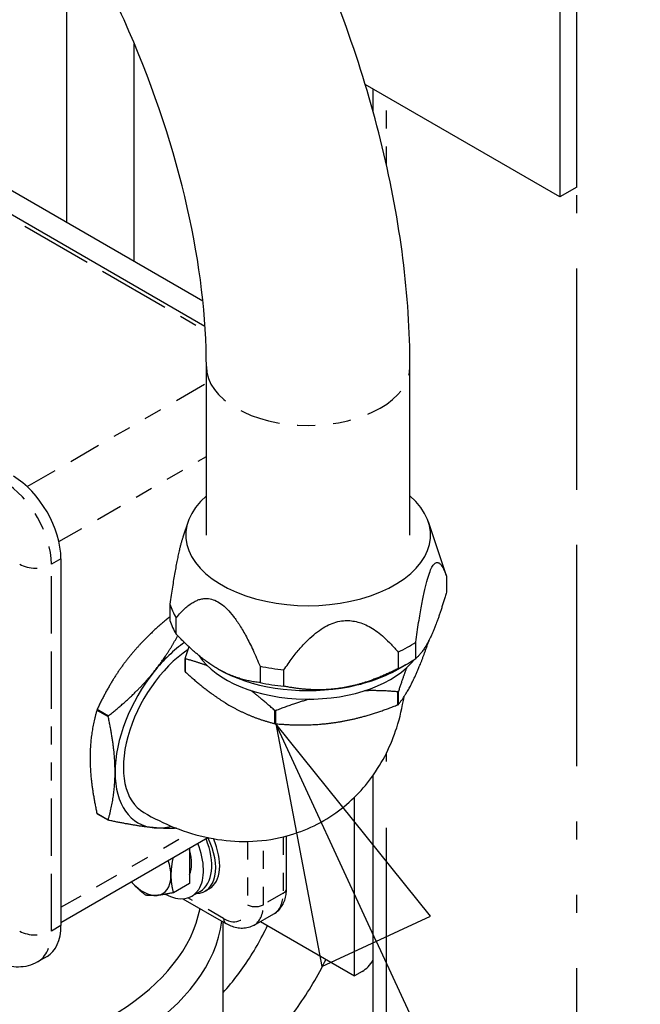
# Model space of a CAD drawing. Header units: inches. Extents: x 3 to 360, y 8 to 227.
# Tile 11 of 98: x 46.92 to 50.37, y 116.14 to 121.62. Entities that reach past the tile are written whole.
import ezdxf

# ---------------------------------------------------------------- set-up
doc = ezdxf.new("R2010")
doc.units = ezdxf.units.IN
doc.header["$LTSCALE"] = 10.666667
doc.header["$MEASUREMENT"] = 0
doc.linetypes.add('DOUBLE_DASH_DOUBLE_DOT', pattern=[0.74, 0.24, -0.06, 0.24, -0.06, 0.01, -0.06, 0.01, -0.06])
doc.layers.get('0').update_dxf_attribs({"lineweight": 25})
doc.layers.add('DIMEN', color=7, linetype='Continuous', lineweight=25)
doc.layers.add('PHANTOM', color=7, linetype='DOUBLE_DASH_DOUBLE_DOT', lineweight=25)

# ---------------------------------------------------------------- blocks, each defined once
blk = doc.blocks.new('Balloon15')
at = {"layer": 'DIMEN', "linetype": 'Continuous', "lineweight": 25}
for p, q in [((4.58467, 10.92093), (4.5322, 11.03438)), ((4.61304, 10.93405), (4.5322, 11.03438)), ((4.5322, 11.03438), (4.55631, 10.90781)), ((4.55631, 10.90781), (4.61304, 10.93405)), ((4.58467, 10.92093), (5.1884, 9.61567))]:
    blk.add_line(p, q, dxfattribs=at)
at = {"layer": 'DIMEN', "linetype": 'Continuous', "lineweight": 25, "flags": 128}
blk.add_lwpolyline([(4.61304, 10.93405), (4.5322, 11.03438), (4.55631, 10.90781), (4.61304, 10.93405)], dxfattribs=at)
at = {"layer": 'DIMEN'}
blk.add_solid([(4.61304, 10.93405), (4.5322, 11.03438), (4.55631, 10.90781), (4.61304, 10.93405)], dxfattribs=at)

msp = doc.modelspace()

# ---------------------------------------------------------------- linework, layer by layer
for p, q in [((50.0202, 120.6864), (50.0202, 139.874)), ((49.925, 139.8191), (49.925, 120.6315)), ((47.181, 120.4884), (47.181, 122.2157)), ((47.556, 120.2719), (47.556, 121.4841)), ((49.925, 120.6315), (48.8423, 121.2566)), ((48.8863, 121.1047), (48.8863, 121.2312)), ((47.9496, 119.911), (45.7646, 121.1726)), ((48.8863, 121.1161), (48.8828, 121.1171)), ((47.9378, 120.0515), (46.6614, 120.7884)), ((50.0202, 120.6864), (49.925, 120.6315)), ((47.9571, 118.7502), (47.9571, 119.6875)), ((49.0911, 118.7502), (49.0911, 119.6875)), ((47.8553, 118.8247), (47.8267, 118.739)), ((49.1929, 118.8247), (49.2914, 118.5298)), ((47.1475, 118.6179), (47.1475, 116.5767)), ((49.2938, 118.5224), (49.2938, 118.4314)), ((47.7544, 118.3663), (47.7544, 118.2753)), ((47.7899, 118.1987), (47.7899, 118.2898)), ((49.1231, 118.0635), (49.1231, 118.1546)), ((49.026, 118.0985), (49.026, 118.0075)), ((47.8395, 117.991), (47.8395, 118.0637)), ((47.8409, 117.988), (47.8409, 118.0607)), ((49.0251, 118.0045), (49.0767, 118.0343)), ((48.2563, 118.0205), (48.2563, 117.9295)), ((48.3889, 117.9089), (48.3889, 118)), ((49.0228, 117.8052), (49.0228, 117.8779)), ((49.0266, 117.8074), (49.0266, 117.8801)), ((47.3478, 117.776), (47.4108, 117.7397)), ((47.3497, 117.7809), (47.4127, 117.7446)), ((48.3382, 117.7009), (48.3382, 117.7736)), ((48.3435, 117.7001), (48.3435, 117.7728)), ((48.8863, 106.4998), (48.8863, 117.4136)), ((48.7827, 116.2977), (48.7827, 117.2917)), ((47.3478, 117.2018), (47.4108, 117.1654)), ((47.3497, 117.199), (47.4127, 117.1627)), ((47.1475, 116.5942), (47.9658, 117.0666)), ((48.4033, 116.7823), (48.4033, 117.0753)), ((47.8636, 117.0076), (47.8636, 116.9151)), ((47.8636, 116.9151), (47.8636, 116.8118)), ((47.8636, 116.8118), (47.7737, 116.7599)), ((47.9225, 116.767), (47.8765, 116.7405)), ((47.9732, 116.7813), (47.9511, 116.7686)), ((47.827, 116.7261), (48.0665, 116.5878)), ((48.0503, 116.0735), (48.0503, 116.5972)), ((48.2227, 116.5786), (48.3332, 116.6423)), ((48.2595, 116.5998), (48.7827, 116.2977)), ((47.0699, 116.405), (47.0168, 116.3744)), ((48.8251, 116.3222), (48.7827, 116.2977))]:
    msp.add_line(p, q)
for centre, major_axis, start_param, end_param in [((46.8824, 118.771), (0.1875, -0.3248), 0.785398, 2.356194), ((48.5241, 118.7502), (0.6811, 0), 2.55426, 6.870518), ((48.5241, 118.4444), (0.7815, 0), 0.173865, 0.190621), ((48.5241, 118.4444), (-0.7815, 0), 0.173865, 0.349734), ((48.5241, 118.3533), (-0.7815, 0), 0.173865, 0.349734), ((47.8835, 117.6814), (-0.3072, -0.5322), 4.038004, 4.45059), ((48.5241, 118.4444), (-0.7815, 0), 2.26826, 2.444129), ((47.8835, 117.6814), (-0.2745, -0.4754), 3.998273, 6.283185), ((48.5241, 118.2121), (-0.6496, 0), 0.364101, 2.72406), ((48.5241, 118.3533), (-0.7815, 0), 2.26826, 2.444129), ((47.8835, 117.6814), (-0.3073, -0.5322), 4.45059, 5.497787), ((48.5241, 118.2937), (-0.7085, 0), 0.785398, 1.832596), ((48.5241, 118.4444), (-0.7815, 0), 1.221062, 1.396931), ((48.5241, 118.2937), (-0.7085, 0), 1.832596, 2.356194), ((48.5241, 118.3533), (-0.7815, 0), 1.221062, 1.396931), ((46.1753, 116.784), (-1.7574, 0), 5.536591, 9.313554), ((46.1753, 116.688), (-1.875, 0), 5.497787, 9.344098), ((47.8835, 117.6814), (-0.3073, -0.5322), 5.497787, 6.544985), ((47.8835, 117.6814), (-0.3073, -0.5322), 0.261799, 0.504256), ((47.8104, 117.0121), (0.1406, -0.2436), 5.978616, 7.745273), ((47.7663, 117.0377), (0.1562, -0.2706), 0, 1.329392), ((47.8325, 117.0249), (0.1406, -0.2436), 0, 1.388765), ((47.7203, 117.0111), (0.1562, -0.2706), 5.536254, 7.612577), ((47.7203, 117.0111), (-0.1095, 0.1897), 3.538735, 4.315247), ((47.605, 116.9446), (-0.1095, 0.1897), 3.926991, 4.364267), ((47.605, 116.9446), (0.1095, -0.1897), 5.060511, 6.021386), ((47.605, 116.9446), (0.1095, -0.1897), 6.021386, 7.068583), ((46.8824, 116.7298), (0.1875, -0.3248), 0, 0.785398), ((48.8251, 116.4263), (-0.0638, -0.1104), 0.785398, 1.530454)]:
    msp.add_ellipse(centre, major_axis=major_axis, ratio=0.57735, start_param=start_param, end_param=end_param)
for points, knots in [([(49.0911, 119.6875), (49.0911, 120.0809), (49.0376, 120.4933), (48.8359, 121.3268), (48.6874, 121.7478), (48.31, 122.5655), (48.0811, 122.9621), (47.5616, 123.6978), (47.2712, 124.0368), (46.6503, 124.6283), (46.3199, 124.8808), (45.9792, 125.0775)], [3.141593, 3.141593, 3.141593, 3.141593, 3.455752, 3.455752, 3.769911, 3.769911, 4.08407, 4.08407, 4.39823, 4.39823, 4.712389, 4.712389, 4.712389, 4.712389]), ([(47.9571, 119.6875), (47.9571, 119.9581), (47.9222, 120.2591), (47.7786, 120.8927), (47.6688, 121.2257), (47.3817, 121.8868), (47.2036, 122.2147), (46.7983, 122.8271), (46.571, 123.1113), (46.0959, 123.6037), (45.8483, 123.8124), (45.5404, 124.0185), (45.4759, 124.0586), (45.4122, 124.0954)], [3.141593, 3.141593, 3.141593, 3.141593, 3.434127, 3.434127, 3.73142, 3.73142, 4.032497, 4.032497, 4.334096, 4.334096, 4.63277, 4.63277, 4.712389, 4.712389, 4.712389, 4.712389]), ([(47.609, 117.2059), (47.7192, 117.1423), (47.8397, 117.092), (48.0962, 117.0402), (48.2319, 117.0362), (48.4708, 117.0896), (48.5727, 117.1326), (48.7465, 117.2502), (48.8192, 117.322), (48.9409, 117.4877), (48.9864, 117.5827), (49.0356, 117.7353), (49.0489, 117.793), (49.0579, 117.8504)], [1.570796, 1.570796, 1.570796, 1.570796, 1.884956, 1.884956, 2.177007, 2.177007, 2.39728, 2.39728, 2.604714, 2.604714, 2.837245, 2.837245, 2.977358, 2.977358, 2.977358, 2.977358]), ([(48.3332, 116.6423), (48.343, 116.648), (48.352, 116.655), (48.3678, 116.671), (48.3745, 116.6799), (48.3857, 116.6987), (48.3901, 116.7086), (48.397, 116.729), (48.3994, 116.7395), (48.4025, 116.7607), (48.4033, 116.7715), (48.4033, 116.7823)], [5.4977871, 5.4977871, 5.4977871, 5.4977871, 5.6548668, 5.6548668, 5.8119464, 5.8119464, 5.969026, 5.969026, 6.1261057, 6.1261057, 6.2831853, 6.2831853, 6.2831853, 6.2831853]), ([(48.0503, 116.2042), (48.0783, 116.235), (48.1057, 116.2678), (48.1836, 116.3707), (48.2308, 116.4456), (48.2802, 116.5412), (48.2892, 116.5594), (48.2977, 116.5777)], [1.9933332, 1.9933332, 1.9933332, 1.9933332, 2.1423125, 2.1423125, 2.4367398, 2.4367398, 2.5053893, 2.5053893, 2.5053893, 2.5053893]), ([(48.2227, 116.5786), (48.2129, 116.5729), (48.2023, 116.5686), (48.1806, 116.5629), (48.1695, 116.5615), (48.1476, 116.5613), (48.1368, 116.5624), (48.1158, 116.5667), (48.1055, 116.5698), (48.0855, 116.5777), (48.0759, 116.5824), (48.0665, 116.5878)], [0.7853982, 0.7853982, 0.7853982, 0.7853982, 0.9424778, 0.9424778, 1.0995574, 1.0995574, 1.2566371, 1.2566371, 1.4137167, 1.4137167, 1.5707963, 1.5707963, 1.5707963, 1.5707963]), ([(47.0168, 116.3744), (47.0005, 116.3649), (46.9828, 116.3578), (46.9469, 116.3484), (46.9287, 116.3461), (46.8932, 116.3457), (46.8759, 116.3476), (46.8425, 116.3543), (46.8265, 116.3592), (46.7957, 116.3713), (46.781, 116.3786), (46.7668, 116.3868)], [0.7853982, 0.7853982, 0.7853982, 0.7853982, 0.9424778, 0.9424778, 1.0995574, 1.0995574, 1.2566371, 1.2566371, 1.4137167, 1.4137167, 1.5707963, 1.5707963, 1.5707963, 1.5707963]), ([(47.9926, 115.6762), (48.0814, 115.7275), (48.1667, 115.7928), (48.3266, 115.9451), (48.4011, 116.0321), (48.5263, 116.2094), (48.5787, 116.2981), (48.6235, 116.3897)], [1.5707963, 1.5707963, 1.5707963, 1.5707963, 1.8849556, 1.8849556, 2.1991149, 2.1991149, 2.4759199, 2.4759199, 2.4759199, 2.4759199])]:
    msp.add_open_spline(points, degree=3, knots=knots)
for points, weights in [([(47.8267, 118.739), (47.7922, 118.636), (47.7544, 118.3663)], [1.0501843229, 1.04323050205, 1]), ([(49.1231, 118.1546), (49.2085, 118.7626), (49.2938, 118.5224)], [1, 1.1030345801, 1]), ([(49.2938, 118.4314), (49.249, 118.2753), (49.2085, 118.1879)], [1, 1.02543517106, 1]), ([(47.7899, 118.2898), (48.0231, 118.5792), (48.2563, 118.0205)], [1, 1.1030345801, 1]), ([(47.7544, 118.2958), (47.6189, 118.1853), (47.5269, 118.0709)], [1.01016409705, 1.03649814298, 1]), ([(48.3889, 118), (48.7075, 118.4734), (49.026, 118.0985)], [1, 1.1030345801, 1]), ([(47.6662, 117.9904), (47.7391, 118.0811), (47.7981, 118.1901)], [1, 1.02870324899, 1.01854650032]), ([(48.0231, 118.0045), (47.9122, 118.0685), (47.7899, 118.1987)], [1, 1.02543517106, 1]), ([(49.2085, 118.1879), (49.1679, 118.1004), (49.1231, 118.0635)], [1, 1.02543517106, 1]), ([(49.1177, 117.9594), (49.1551, 118.0401), (49.1969, 118.1641)], [1, 1.0350954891, 1.01209537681]), ([(47.8395, 118.0637), (47.8505, 118.0975), (47.861, 118.1276)], [1.00481653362, 1.01253824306, 1.01662087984]), ([(47.5269, 118.0709), (47.4268, 117.9464), (47.3497, 117.7809)], [1, 1.03983908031, 1.00481653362]), ([(47.8409, 118.0607), (47.8402, 118.0622), (47.8395, 118.0637)], [1.00913085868, 1.00913824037, 1.00913085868]), ([(47.9644, 118.0217), (47.9058, 118.0447), (47.8409, 118.0607)], [1.02119208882, 1.02158638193, 1.00481653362]), ([(47.4127, 117.7446), (47.5661, 117.866), (47.6662, 117.9904)], [1.00481653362, 1.03983908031, 1]), ([(47.8395, 117.991), (47.8402, 117.9895), (47.8409, 117.988)], [1.00913085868, 1.00913824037, 1.00913085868]), ([(47.8409, 117.988), (47.974, 117.8671), (48.0896, 117.8004)], [1.00481653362, 1.03983908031, 1]), ([(48.2563, 117.9295), (48.134, 117.9405), (48.0231, 118.0045)], [1, 1.02543517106, 1]), ([(49.026, 118.0075), (48.8589, 117.9221), (48.7075, 117.8986)], [1, 1.02543517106, 1]), ([(49.0722, 118.0108), (49.0506, 117.9534), (49.0266, 117.8801)], [1.02118329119, 1.02174202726, 1.00481653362]), ([(49.0266, 117.8074), (49.0754, 117.8683), (49.1177, 117.9594)], [1.00481653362, 1.03983908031, 1]), ([(48.3382, 117.7736), (48.2669, 117.8384), (48.2029, 117.8861)], [1.00481653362, 1.02328327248, 1.0209365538]), ([(48.7075, 117.8986), (48.556, 117.8752), (48.3889, 117.9089)], [1, 1.02543517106, 1]), ([(49.0228, 117.8779), (48.9252, 117.8864), (48.8377, 117.8836)], [1.00481653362, 1.02330959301, 1.02092982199]), ([(49.0266, 117.8801), (49.0247, 117.879), (49.0228, 117.8779)], [1.00913085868, 1.00913824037, 1.00913085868]), ([(48.5331, 117.8371), (48.4435, 117.8125), (48.3435, 117.7728)], [1.02079197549, 1.02379037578, 1.00481653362]), ([(48.6831, 117.7085), (48.841, 117.733), (49.0228, 117.8052)], [1, 1.03983908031, 1.00481653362]), ([(49.0228, 117.8052), (49.0247, 117.8063), (49.0266, 117.8074)], [1.00913085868, 1.00913824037, 1.00913085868]), ([(47.3478, 117.776), (47.3096, 117.6443), (47.3096, 117.5109)], [1.00481653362, 1.03983908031, 1]), ([(47.3497, 117.7809), (47.3488, 117.7785), (47.3478, 117.776)], [1.00913085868, 1.00913824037, 1.00913085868]), ([(48.0896, 117.8004), (48.2051, 117.7337), (48.3382, 117.7009)], [1, 1.03983908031, 1.00481653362]), ([(48.3435, 117.7728), (48.3408, 117.7732), (48.3382, 117.7736)], [1.00913085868, 1.00913824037, 1.00913085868]), ([(47.4108, 117.7397), (47.4117, 117.7421), (47.4127, 117.7446)], [1.00913085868, 1.00913824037, 1.00913085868]), ([(47.4489, 117.4305), (47.4489, 117.5639), (47.4108, 117.7397)], [1, 1.03983908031, 1.00481653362]), ([(48.3382, 117.7009), (48.3408, 117.7005), (48.3435, 117.7001)], [1.00913085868, 1.00913824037, 1.00913085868]), ([(48.3435, 117.7001), (48.5253, 117.6841), (48.6831, 117.7085)], [1.00481653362, 1.03983908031, 1]), ([(47.3096, 117.5109), (47.3096, 117.3775), (47.3478, 117.2018)], [1, 1.03983908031, 1.00481653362]), ([(47.4108, 117.1654), (47.4489, 117.2971), (47.4489, 117.4305)], [1.00481653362, 1.03983908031, 1]), ([(47.3478, 117.2018), (47.3488, 117.2004), (47.3497, 117.199)], [1.00913085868, 1.00913824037, 1.00913085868]), ([(47.4127, 117.1627), (47.4117, 117.164), (47.4108, 117.1654)], [1.00913085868, 1.00913824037, 1.00913085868]), ([(47.6662, 117.1214), (47.5661, 117.1304), (47.4127, 117.1627)], [1, 1.03983908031, 1.00481653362]), ([(47.7905, 117.1187), (47.7346, 117.1153), (47.6662, 117.1214)], [1.01967454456, 1.02689023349, 1]), ([(47.7712, 116.9542), (47.7599, 116.8987), (47.7599, 116.8552)], [1.00650125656, 1.03436461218, 1]), ([(47.6189, 116.7461), (47.5718, 116.7832), (47.5394, 116.8204)], [1, 1.03211663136, 1.00988036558]), ([(47.7599, 116.8552), (47.7599, 116.8073), (47.7737, 116.7599)], [1, 1.0379548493, 1]), ([(47.6825, 116.745), (47.6465, 116.7418), (47.6189, 116.7461)], [1, 1.0379548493, 1]), ([(47.7737, 116.7599), (47.7184, 116.7482), (47.6825, 116.745)], [1, 1.0379548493, 1])]:
    msp.add_rational_spline(points, weights, degree=2)
at = {"layer": 'PHANTOM', "ltscale": 0.480843}
msp.add_line((50.0202, 105.7853), (50.0202, 139.874), dxfattribs=at)
at = {"layer": 'PHANTOM', "ltscale": 0.15633}
msp.add_line((45.7333, 121.1695), (47.951, 119.8891), dxfattribs=at)
at = {"layer": 'PHANTOM', "ltscale": 0.022891}
msp.add_line((48.9595, 120.8126), (48.9595, 121.1889), dxfattribs=at)
at = {"layer": 'PHANTOM', "ltscale": 0.070279}
msp.add_line((46.9593, 119.0196), (47.9571, 119.5956), dxfattribs=at)
at = {"layer": 'PHANTOM', "ltscale": 0.05781}
msp.add_line((47.1361, 118.7134), (47.9571, 119.1874), dxfattribs=at)
at = {"layer": 'PHANTOM', "ltscale": 0.003641}
for p, q in [((47.1475, 118.6179), (47.0945, 118.5873)), ((47.1475, 116.5767), (47.0945, 116.546))]:
    msp.add_line(p, q, dxfattribs=at)
at = {"layer": 'PHANTOM', "ltscale": 0.124594}
msp.add_line((47.0945, 116.546), (47.0945, 118.5873), dxfattribs=at)
at = {"layer": 'PHANTOM', "ltscale": 0.576096}
msp.add_line((48.9595, 106.3977), (48.9595, 117.5363), dxfattribs=at)
at = {"layer": 'PHANTOM', "ltscale": 0.050491}
msp.add_line((47.1475, 116.6787), (47.8648, 117.0928), dxfattribs=at)
at = {"layer": 'PHANTOM', "ltscale": 0.021414}
msp.add_line((48.1861, 117.0452), (48.1861, 116.693), dxfattribs=at)
at = {"layer": 'PHANTOM', "ltscale": 0.021765}
msp.add_line((48.2745, 116.693), (48.2745, 117.0509), dxfattribs=at)
at = {"layer": 'PHANTOM', "ltscale": 0.019069}
msp.add_line((48.385, 117.0706), (48.385, 116.7568), dxfattribs=at)
at = {"layer": 'PHANTOM', "ltscale": 0.013905}
msp.add_line((48.0535, 116.6164), (47.855, 116.7311), dxfattribs=at)
at = {"layer": 'PHANTOM', "ltscale": 0.007693}
msp.add_line((48.385, 116.7568), (48.2745, 116.693), dxfattribs=at)
at = {"layer": 'PHANTOM', "ltscale": 0.088746}
msp.add_ellipse((48.5241, 119.6875), major_axis=(0.567, 0), ratio=0.57735, start_param=3.141593, end_param=6.283185, dxfattribs=at)
at = {"layer": 'PHANTOM', "ltscale": 0.02928}
msp.add_ellipse((46.8293, 118.7404), major_axis=(-0.1875, 0.3248), ratio=0.57735, start_param=3.926991, end_param=5.497787, dxfattribs=at)
at = {"layer": 'PHANTOM', "ltscale": 0.009693}
for centre, major_axis, start_param, end_param in [((47.0061, 118.6383), (0.125, 0), 3.926991, 5.497787), ((48.2082, 116.8588), (0.125, -0.2165), 0, 0.785398), ((48.0977, 116.7951), (0.125, -0.2165), 0, 0.785398), ((47.0061, 116.5971), (-0.125, 0), 0.785398, 2.356194)]:
    msp.add_ellipse(centre, major_axis=major_axis, ratio=0.57735, start_param=start_param, end_param=end_param, dxfattribs=at)
at = {"layer": 'PHANTOM', "ltscale": 0.002348}
for centre, major_axis in [((48.3408, 116.7823), (0.0625, 0)), ((48.0977, 116.642), (-0.0313, -0.0541))]:
    msp.add_ellipse(centre, major_axis=major_axis, ratio=0.57735, start_param=5.497787, end_param=6.283185, dxfattribs=at)
at = {"layer": 'PHANTOM', "ltscale": 0.01459}
for centre, major_axis, start_param, end_param in [((48.0535, 116.7695), (0.0937, -0.1624), 5.497787, 7.068583), ((46.8293, 116.6991), (0.1875, -0.3248), 0, 0.785398)]:
    msp.add_ellipse(centre, major_axis=major_axis, ratio=0.57735, start_param=start_param, end_param=end_param, dxfattribs=at)
at = {"layer": 'PHANTOM', "ltscale": 0.004797}
msp.add_ellipse((48.2303, 116.7185), major_axis=(-0.0625, 0), ratio=0.57735, start_param=0.785398, end_param=2.356194, dxfattribs=at)

# ---------------------------------------------------------------- block references
at = {"layer": 'DIMEN', "xscale": 10.66666666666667, "yscale": 10.66666666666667, "zscale": 10.66666666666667}
msp.add_blockref('Balloon15', (0, 0), dxfattribs=at)

doc.saveas('drawing.dxf')
